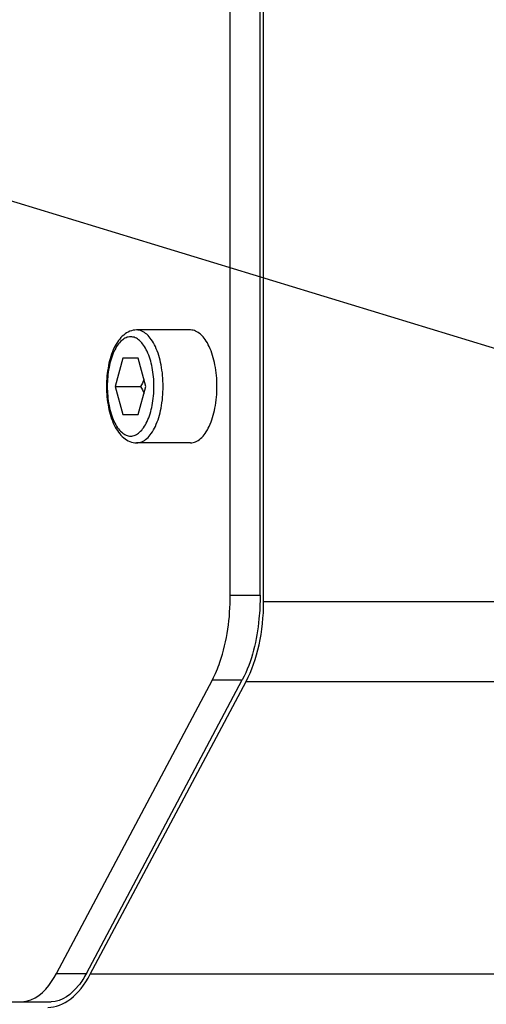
# Model space of a CAD drawing. Header units: millimetres. Extents: x 0 to 8410, y 0 to 5940.
# Tile 20 of 85: x 3898 to 3939, y 1248 to 1335. Entities that reach past the tile are written whole.
import ezdxf

# ---------------------------------------------------------------- set-up
doc = ezdxf.new("R2010")
doc.units = ezdxf.units.MM
doc.header["$LTSCALE"] = 462.55
doc.layers.get('0').update_dxf_attribs({"linetype": 'CONTINUOUS'})
for name, color, linetype in [('204101000013-1_DXF_DIMENSION', 7, 'CONTINUOUS'), ('304102000036DXF_CONTINUOUS_LINE', 7, 'CONTINUOUS'), ('304105000142DXF_CONTINUOUS_LINE', 7, 'CONTINUOUS'), ('501023000078DXF_CONTINUOUS_LINE', 7, 'CONTINUOUS')]:
    doc.layers.add(name, color=color, linetype=linetype)
doc.styles.get("Standard").update_dxf_attribs({"font": 'txt', "width": 0.7})
doc.dimstyles.new('DIMSTYLE_5', dxfattribs={"dimtxt": 70, "dimasz": 60, "dimexe": 1.5, "dimexo": 0, "dimtad": 1, "dimdsep": 46, "dimtxsty": 'Standard', "dimblk": '_FILLED', "dimblk1": '_FILLED', "dimblk2": '_FILLED', "dimcen": 0.09, "dimclrt": 5, "dimazin": 2, "dimtp": 0.01, "dimtm": 0.01, "dimtfac": 1, "dimtofl": 0, "dimtmove": 0, "dimatfit": 3, "dimldrblk": '_FILLED', "dimfxl": 0, "dimtolj": 1, "dimarcsym": 0})
doc.dimstyles.new('DIMSTYLE_6', dxfattribs={"dimtxt": 70, "dimasz": 60, "dimexe": 1.5, "dimexo": 0, "dimgap": 3.5, "dimtad": 0, "dimtih": 1, "dimtoh": 1, "dimdec": 1, "dimdsep": 46, "dimtxsty": 'Standard', "dimblk": '_FILLED', "dimblk1": '_FILLED', "dimblk2": '_FILLED', "dimcen": 0.09, "dimclrt": 5, "dimazin": 2, "dimtp": 0.5, "dimtm": 0.5, "dimtfac": 1, "dimtdec": 65535, "dimtofl": 0, "dimtmove": 0, "dimatfit": 3, "dimldrblk": '_FILLED', "dimfxl": 0, "dimtolj": 1, "dimarcsym": 0})

# ---------------------------------------------------------------- blocks, each defined once
blk = doc.blocks.new('_FILLED')
at = {"color": 0, "linetype": 'ByBlock'}
blk.add_solid([(0, 0), (-1, 0.125), (-1, -0.125)], dxfattribs=at)
blk = doc.blocks.new('*D12')
at = {"layer": '204101000013-1_DXF_DIMENSION', "color": 2, "linetype": 'Continuous'}
blk.add_line((5411.71, 857.498), (3813.401, 1344.993), dxfattribs=at)
at = {"layer": '204101000013-1_DXF_DIMENSION', "color": 2, "linetype": 'Continuous', "xscale": 60, "yscale": 60, "zscale": 60, "rotation": 343.03793827}
blk.add_blockref('_FILLED', (5411.71, 857.498), dxfattribs=at)
blk = doc.blocks.new('*D16')
at = {"layer": '204101000013-1_DXF_DIMENSION', "color": 2, "linetype": 'Continuous'}
blk.add_line((3938.067, 1344.993), (4378.676, 1344.993), dxfattribs=at)
for start, end in [(286.80863, 360), (193, 266.4012)]:
    blk.add_arc((3813.401, 1344.993), 550.274, start, end, dxfattribs=at)
for points in [[(4367.895, 1284.673), (4363.676, 1344.993), (4352.917, 1285.49)], [(3301.098, 1165.651), (3277.23, 1221.208), (3286.688, 1161.485)]]:
    blk.add_solid(points, dxfattribs=at)

msp = doc.modelspace()

# ---------------------------------------------------------------- linework, layer by layer
at = {"color": 2, "linetype": 'Continuous'}
msp.add_circle((3813.401, 1344.993), 432, dxfattribs=at)
at = {"layer": '304102000036DXF_CONTINUOUS_LINE', "color": 7, "linetype": 'Continuous'}
for p, q in [((3919.651, 1283.942), (3919.651, 1484.043)), ((3904.296, 1250.922), (3918.093, 1276.871))]:
    msp.add_line(p, q, dxfattribs=at)
at = {"layer": '304102000036DXF_CONTINUOUS_LINE', "color": 9, "linetype": 'Continuous'}
for p, q in [((3919.651, 1283.942), (4047.402, 1283.942)), ((3918.093, 1276.871), (4047.402, 1276.871)), ((4149.402, 1250.922), (3904.296, 1250.922))]:
    msp.add_line(p, q, dxfattribs=at)
at = {"layer": '304102000036DXF_CONTINUOUS_LINE', "color": 7, "linetype": 'Continuous'}
for centre, start_param, end_param in [((3914.334, 1283.942), -2.356194, -1.570796), ((3900.536, 1257.993), 3.141593, 3.926991)]:
    msp.add_ellipse(centre, major_axis=(0, 10), ratio=0.531709, start_param=start_param, end_param=end_param, dxfattribs=at)
at = {"layer": '304105000142DXF_CONTINUOUS_LINE', "color": 7, "linetype": 'Continuous'}
for p, q in [((3916.693, 1284.497), (3916.693, 1483.488)), ((3919.342, 1284.497), (3919.342, 1483.488)), ((3901.31, 1251.003), (3915.109, 1277.008)), ((3903.959, 1251.003), (3917.758, 1277.008)), ((3835.24, 1248.493), (3900.848, 1248.493))]:
    msp.add_line(p, q, dxfattribs=at)
at = {"layer": '304105000142DXF_CONTINUOUS_LINE', "color": 9, "linetype": 'Continuous'}
for p, q in [((3916.693, 1284.497), (3919.342, 1284.497)), ((3915.109, 1277.008), (3917.758, 1277.008)), ((3901.31, 1251.003), (3903.959, 1251.003))]:
    msp.add_line(p, q, dxfattribs=at)
at = {"layer": '304105000142DXF_CONTINUOUS_LINE', "color": 7, "linetype": 'Continuous'}
for points, knots in [([(3915.109, 1277.008), (3915.374, 1277.507), (3916.364, 1279.885), (3916.693, 1282.497), (3916.693, 1284.497)], [0, 0, 0, 0, 0.220395, 1, 1, 1, 1]), ([(3919.342, 1284.497), (3919.342, 1283.796), (3919.212, 1281.242), (3918.631, 1278.653), (3917.758, 1277.008)], [0, 0, 0, 0, 0.273427, 1, 1, 1, 1]), ([(3898.199, 1248.493), (3898.486, 1248.493), (3899.87, 1248.783), (3900.8, 1250.043), (3901.31, 1251.003)], [0, 0, 0, 0, 0.208819, 1, 1, 1, 1]), ([(3903.959, 1251.003), (3903.76, 1250.629), (3903.07, 1249.483), (3901.788, 1248.493), (3900.848, 1248.493)], [0, 0, 0, 0, 0.310425, 1, 1, 1, 1])]:
    msp.add_open_spline(points, degree=3, knots=knots, dxfattribs=at)
at = {"layer": '501023000078DXF_CONTINUOUS_LINE', "color": 7, "linetype": 'Continuous'}
for p, q in [((3913.172, 1307.993), (3908.404, 1307.993)), ((3907.197, 1305.493), (3906.519, 1302.993)), ((3908.552, 1305.493), (3907.197, 1305.493)), ((3909.229, 1302.993), (3908.552, 1305.493)), ((3906.519, 1302.993), (3908.756, 1302.993)), ((3906.519, 1302.993), (3907.197, 1300.493)), ((3908.552, 1300.493), (3909.229, 1302.993)), ((3907.197, 1300.493), (3908.552, 1300.493)), ((3913.172, 1297.993), (3908.404, 1297.993))]:
    msp.add_line(p, q, dxfattribs=at)
for points, knots in [([(3908.404, 1307.993), (3908.199, 1307.993), (3907.78, 1307.907), (3907.232, 1307.561), (3906.776, 1307.052), (3906.259, 1306.163), (3905.845, 1304.789), (3905.738, 1303.612), (3905.738, 1302.993)], [0, 0, 0, 0, 0.09976, 0.201853, 0.310273, 0.4288, 0.698975, 1, 1, 1, 1]), ([(3915.519, 1302.993), (3915.519, 1303.633), (3915.412, 1304.842), (3915.006, 1306.247), (3914.513, 1307.134), (3914.111, 1307.61), (3913.661, 1307.918), (3913.328, 1307.993), (3913.172, 1307.993)], [0, 0, 0, 0, 0.323235, 0.609184, 0.729677, 0.833114, 0.921297, 1, 1, 1, 1]), ([(3905.738, 1302.993), (3905.738, 1302.373), (3905.845, 1301.196), (3906.259, 1299.822), (3906.776, 1298.933), (3907.232, 1298.425), (3907.78, 1298.078), (3908.199, 1297.993), (3908.404, 1297.993)], [0, 0, 0, 0, 0.301028, 0.571203, 0.689729, 0.798148, 0.900239, 1, 1, 1, 1]), ([(3913.172, 1297.993), (3913.328, 1297.993), (3913.661, 1298.067), (3914.111, 1298.375), (3914.513, 1298.851), (3915.006, 1299.739), (3915.412, 1301.143), (3915.519, 1302.352), (3915.519, 1302.993)], [0, 0, 0, 0, 0.078703, 0.166886, 0.270323, 0.390816, 0.676765, 1, 1, 1, 1])]:
    msp.add_open_spline(points, degree=3, knots=knots, dxfattribs=at)
at = {"layer": '501023000078DXF_CONTINUOUS_LINE', "color": 9, "linetype": 'Continuous'}
for points, knots in [([(3909.94, 1302.993), (3909.94, 1303.556), (3909.846, 1304.62), (3909.488, 1305.856), (3909.055, 1306.637), (3908.7, 1307.056), (3908.304, 1307.327), (3907.874, 1307.424), (3907.444, 1307.327), (3907.048, 1307.056), (3906.694, 1306.637), (3906.26, 1305.856), (3905.902, 1304.62), (3905.808, 1303.556), (3905.808, 1302.993)], [0, 0, 0, 0, 0.161621, 0.304592, 0.364837, 0.416555, 0.460647, 0.5, 0.539353, 0.583445, 0.635163, 0.695408, 0.838379, 1, 1, 1, 1]), ([(3910.751, 1302.993), (3910.751, 1303.633), (3910.645, 1304.842), (3910.238, 1306.247), (3909.746, 1307.134), (3909.343, 1307.61), (3908.893, 1307.918), (3908.56, 1307.993), (3908.404, 1307.993)], [0, 0, 0, 0, 0.323242, 0.609184, 0.729675, 0.83311, 0.921294, 1, 1, 1, 1]), ([(3905.808, 1302.993), (3905.808, 1302.429), (3905.902, 1301.365), (3906.26, 1300.129), (3906.694, 1299.348), (3907.048, 1298.929), (3907.444, 1298.658), (3907.874, 1298.562), (3908.304, 1298.658), (3908.7, 1298.929), (3909.055, 1299.348), (3909.488, 1300.129), (3909.846, 1301.365), (3909.94, 1302.429), (3909.94, 1302.993)], [0, 0, 0, 0, 0.161621, 0.304592, 0.364837, 0.416555, 0.460647, 0.5, 0.539353, 0.583445, 0.635163, 0.695408, 0.838379, 1, 1, 1, 1]), ([(3908.404, 1297.993), (3908.56, 1297.993), (3908.893, 1298.067), (3909.343, 1298.375), (3909.746, 1298.851), (3910.238, 1299.739), (3910.645, 1301.143), (3910.751, 1302.352), (3910.751, 1302.993)], [0, 0, 0, 0, 0.078706, 0.16689, 0.270325, 0.390816, 0.676758, 1, 1, 1, 1])]:
    msp.add_open_spline(points, degree=3, knots=knots, dxfattribs=at)
at = {"layer": '501023000078DXF_CONTINUOUS_LINE', "color": 7, "linetype": 'Continuous'}
for points in [[(3909.064, 1303.604), (3908.973, 1303.395), (3908.868, 1303.191), (3908.756, 1302.993)], [(3908.756, 1302.993), (3908.868, 1302.794), (3908.973, 1302.59), (3909.064, 1302.381)]]:
    msp.add_open_spline(points, degree=3, dxfattribs=at)

# ---------------------------------------------------------------- dimensions: what is measured, and where the dimension line sits
at = {"layer": '204101000013-1_DXF_DIMENSION', "color": 2, "linetype": 'Continuous'}
dim = msp.add_angular_dim_2l(base=(3875.694, 798.255), line1=((3282.592, 1222.446), (3277.23, 1221.208)), line2=((3932.564, 1344.993), (3938.067, 1344.993)), dimstyle='DIMSTYLE_6', dxfattribs=at)
dim.commit()
dim.dimension.update_dxf_attribs({"geometry": '*D16', "text_midpoint": (3778.861, 763.255), "dimtype": 162})
dim = msp.add_radius_dim(center=(3813.401, 1344.993), mpoint=(5411.71, 857.498), text='R<>', dimstyle='DIMSTYLE_5', override={"dimpost": '<>'}, dxfattribs=at)
dim.commit()
dim.dimension.update_dxf_attribs({"geometry": '*D12', "text_midpoint": (5012.481, 997.561), "dimtype": 164})

doc.saveas('drawing.dxf')
